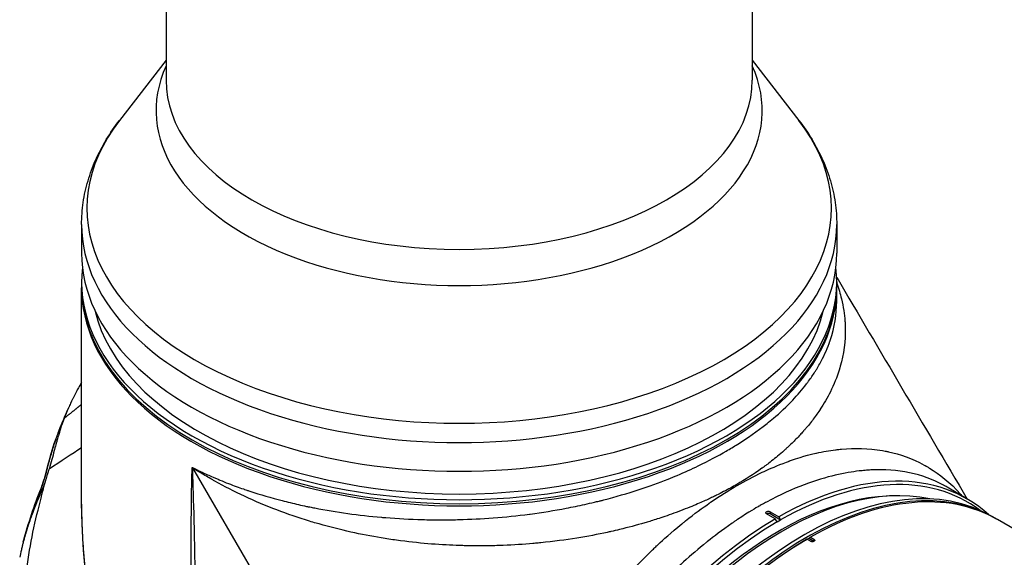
# Model space of a CAD drawing. Header units: millimetres. Extents: x 0 to 4378, y 0 to 2376.
# Tile 173 of 211: x 2597 to 2796, y 1250 to 1358. Entities that reach past the tile are written whole.
import ezdxf

# ---------------------------------------------------------------- set-up
doc = ezdxf.new("R2010")
doc.units = ezdxf.units.MM
doc.header["$LTSCALE"] = 0.2
doc.layers.add('01_Object Line', color=4, linetype='Continuous')

# ---------------------------------------------------------------- blocks, each defined once
blk = doc.blocks.new('A$C78150662')
for p, q in [((41.92, 567.28), (41.92, 407.08)), ((159.92, 530.45), (159.92, 407.08)), ((41.92, 411.07), (32.52, 398.94)), ((159.92, 411.07), (169.32, 398.94)), ((24.92, 378.01), (24.92, 372.22)), ((176.92, 378.01), (176.92, 372.22)), ((24.92, 366.5), (24.92, 365.69)), ((24.92, 320.91), (24.92, 365.28)), ((176.92, 366.5), (176.92, 365.69)), ((176.92, 362.51), (176.92, 365.28)), ((20.19, 336.08), (20.17, 336.03)), ((20.19, 336.08), (20.17, 336.03)), ((156.48, 333.48), (156.48, 333.48)), ((47.18, 329.11), (47.18, 329.14)), ((47.21, 329.07), (104.54, 230.44)), ((18.37, 328.68), (18.37, 328.68)), ((18.38, 328.75), (18.38, 328.75)), ((203.42, 322.62), (199.14, 325.15)), ((60.1, 323.93), (60.1, 323.93)), ((112.85, 319.46), (112.85, 319.46)), ((164.56, 318.76), (162.8, 319.8)), ((163.5, 320.21), (163.5, 319.76)), ((163.5, 320.21), (165.27, 319.17)), ((165.62, 318.53), (163.5, 319.76)), ((165.27, 319.17), (165.62, 318.55)), ((208.22, 319.24), (208.93, 318.83)), ((106.29, 318.88), (106.29, 318.88)), ((107.46, 318.96), (107.46, 318.96)), ((107.47, 318.96), (107.47, 318.96)), ((136.96, 317.6), (136.96, 317.6)), ((141.01, 318.82), (141.01, 318.82)), ((164.92, 318.15), (164.56, 318.76)), ((165.62, 318.53), (164.92, 318.13)), ((164.92, 318.13), (164.92, 318.15)), ((165.62, 318.55), (165.62, 318.53)), ((225.76, 309.11), (209.28, 318.62)), ((13.39, 314.87), (13.39, 314.87)), ((110.8, 313.47), (110.8, 313.47)), ((170.93, 314.66), (170.58, 314.45)), ((171.64, 314.25), (170.93, 314.66)), ((171.28, 314.86), (171.64, 315.06)), ((171.28, 314.86), (172.34, 314.25)), ((171.64, 315.06), (172.34, 314.66)), ((172.34, 314.66), (172.34, 314.25))]:
    blk.add_line(p, q)
blk.add_arc((17.88, 326.63), 0.5, 163.0258, 163.8495)
for centre, major_axis, ratio, start_param, end_param in [((100.92, 400.96), (-61.01, 0), 0.57735, 6.025807, 9.682156), ((100.92, 407.08), (59, 0), 0.57735, 3.141593, 6.283185), ((100.92, 381.27), (-74.93, 0), 0.57735, 5.862651, 9.845312), ((100.92, 378.01), (-76, 0), 0.57735, 0, 3.141593), ((100.92, 372.22), (-76, 0), 0.57735, 0, 3.141593), ((100.92, 366.5), (76, 0), 0.57735, 3.076418, 6.34836), ((100.92, 365.28), (-76, 0), 0.57735, 6.278533, 9.42943), ((100.92, 365.69), (76, 0), 0.57735, 3.141593, 6.283185), ((100.92, 366.5), (-74, 0), 0.57735, 0.138313, 3.00328), ((20.64, 335.84), (-0.465, 0.183), 0.48921, 6.282706, 6.285289), ((20.64, 335.84), (-0.465, 0.183), 0.48921, 6.28162, 6.282706), ((138.4, 271.79), (35.5, 61.49), 0.57735, 0.3155, 0.315584), ((138.4, 271.79), (35.5, 61.49), 0.57735, 0.124159, 0.124161), ((100.92, 359.16), (-71.1, 0), 0.57735, 2.454936, 2.455281), ((156.99, 332.81), (-1, -1.73), 0.576868, 3.056935, 3.05923), ((166.81, 331.97), (0.98, 1.7), 0.57735, 0.146568, 0.146583), ((170.22, 253.42), (38, 65.82), 0.57735, 0, 3.12091), ((100.92, 359.16), (71, 0), 0.57735, 5.578111, 5.578333), ((147.24, 266.69), (35.5, 61.49), 0.57735, 0.298144, 0.29816), ((147.24, 266.69), (35.55, 61.57), 0.57735, 0.292205, 0.292211), ((167.57, 328.85), (-3, -5.2), 0.57735, 2.452638, 2.452655), ((170.4, 327.22), (3, 5.2), 0.57735, 6.173221, 6.173258), ((138.4, 271.79), (35.5, 61.49), 0.57735, 6.245639, 6.245641), ((47.4, 328.99), (-0.211, 0.173), 0.332698, 0.265583, 0.729462), ((170.93, 253.01), (38, 65.82), 0.57735, 6.278533, 9.383612), ((174.4, 334.14), (4.02, 6.96), 0.57735, 2.355146, 2.355209), ((170.4, 327.22), (3, 5.2), 0.57735, 1.147783, 1.147964), ((18.05, 327.2), (-0.485, 0.121), 0.441349, 6.167965, 6.28309), ((165.98, 255.87), (-37, -64.09), 0.57735, 3.32416, 6.100618), ((164.92, 256.48), (38.27, 66.28), 0.57735, 6.163758, 7.06205), ((165.27, 256.28), (38.01, 65.84), 0.57735, 6.215383, 7.062007), ((17.47, 325.37), (-0.464, 0.187), 0.694051, 0.030374, 0.143447), ((17.62, 325.79), (-0.475, 0.155), 0.264668, 6.283143, 6.368798), ((54.96, 324.45), (2.1, 0), 0.57735, 2.291049, 2.291093), ((54.96, 324.45), (-2.1, 0), 0.57735, 2.558956, 2.558973), ((165.27, 256.28), (36.75, 63.65), 0.57735, 0.352383, 2.78921), ((171.28, 252.81), (38, 65.82), 0.57735, 0, 0.778819), ((67.42, 322.39), (-3, 0), 0.57735, 6.12483, 6.125532), ((67.42, 322.39), (-3, 0), 0.57735, 2.513826, 2.514171), ((164.56, 256.69), (-36.43, -63.09), 0.57735, 3.5425, 3.610271), ((138.4, 271.79), (35.5, 61.49), 0.57735, 5.944053, 5.945703), ((100.92, 277.03), (-53.74, 93.08), 0.57735, 0.785398, 1.313759), ((112.65, 319.43), (-1.2, 0), 0.57735, 0.169326, 0.169523), ((163.15, 319.56), (-0.5, 0), 0.57735, 3.926991, 5.397082), ((106.2, 318.97), (1.2, 0), 0.57735, 6.257188, 6.257374), ((126.38, 278.73), (-33.85, -58.63), 0.57735, 4.324672, 4.324675), ((164.92, 256.48), (-38.27, -66.28), 0.57735, 3.933524, 5.471651), ((165.27, 256.28), (38.01, 65.84), 0.57735, 0.791975, 2.329928), ((138.4, 271.79), (-28.65, -49.62), 0.57735, 3.970795, 3.970806), ((147.24, 266.69), (35.55, 61.57), 0.57735, 0.990558, 0.990564), ((147.24, 266.69), (-35.5, -61.49), 0.57735, 4.129276, 4.129282), ((157.49, 260.77), (-35.55, -61.57), 0.57735, 3.971968, 3.972492), ((84.1, 314.74), (2.1, 0), 0.57735, 2.522057, 2.522156), ((138.4, 271.79), (29.6, 51.27), 0.57735, 0.916303, 0.916306), ((137.69, 272.2), (29, 50.23), 0.57735, 0.898035, 0.898037), ((138.4, 271.79), (-29, -50.23), 0.57735, 4.00698, 4.006986), ((171.28, 252.81), (-38, -65.82), 0.57735, 3.93357, 6.231225), ((170.93, 253.01), (-37.75, -65.38), 0.57735, 3.933592, 5.497787), ((117.75, 314.74), (-2.1, 0), 0.57735, 2.676461, 2.676484), ((126.69, 315.5), (3, 5.2), 0.57735, 2.059294, 2.059304)]:
    blk.add_ellipse(centre, major_axis=major_axis, ratio=ratio, start_param=start_param, end_param=end_param)
for points, knots in [([(24.92, 378.01), (24.92, 379.5), (25.03, 380.99), (25.46, 383.94), (25.79, 385.4), (26.63, 388.28), (27.16, 389.69), (28.39, 392.45), (29.1, 393.8), (30.69, 396.43), (31.57, 397.7), (32.52, 398.94)], [0.7853982, 0.7853982, 0.7853982, 0.7853982, 0.869505, 0.869505, 0.9536119, 0.9536119, 1.0377188, 1.0377188, 1.1218256, 1.1218256, 1.2059325, 1.2059325, 1.2059325, 1.2059325]), ([(169.32, 398.94), (170.28, 397.7), (171.16, 396.43), (172.75, 393.8), (173.46, 392.45), (174.69, 389.69), (175.22, 388.28), (176.06, 385.4), (176.38, 383.94), (176.82, 380.99), (176.92, 379.5), (176.92, 378.01)], [3.5064565, 3.5064565, 3.5064565, 3.5064565, 3.5905633, 3.5905633, 3.6746702, 3.6746702, 3.7587771, 3.7587771, 3.8428839, 3.8428839, 3.9269908, 3.9269908, 3.9269908, 3.9269908]), ([(176.92, 366.24), (177.32, 365.14), (177.63, 364.09), (177.87, 363.08), (178.26, 361.46), (178.48, 359.94), (178.58, 358.55), (178.59, 358.4), (178.59, 358.26), (178.6, 358.12), (178.61, 358.04), (178.61, 357.96), (178.61, 357.89), (178.62, 357.8), (178.62, 357.63), (178.63, 357.48), (178.72, 354.5), (178.29, 351.84), (177.64, 349.51), (177.62, 349.46), (177.61, 349.41), (177.6, 349.36), (177.57, 349.28), (177.55, 349.2), (177.53, 349.12), (177.5, 349.04), (177.48, 348.98), (177.45, 348.88), (176.96, 347.28), (176.35, 345.78), (175.64, 344.36), (175.03, 343.12), (174.34, 341.95), (173.62, 340.85), (173.6, 340.83), (173.59, 340.81), (173.58, 340.79), (173.49, 340.65), (173.4, 340.53), (173.3, 340.38), (172.84, 339.7), (172.35, 339.02), (171.82, 338.35), (171.56, 338.01), (171.29, 337.68), (171.01, 337.34), (170.87, 337.18), (170.73, 337.01), (170.59, 336.84), (170.53, 336.78), (170.48, 336.72), (170.42, 336.65), (170.4, 336.63), (170.39, 336.61), (170.37, 336.6), (170.33, 336.56), (170.3, 336.51), (170.26, 336.47), (170.23, 336.43), (170.17, 336.37), (170.15, 336.35), (169.8, 335.96), (169.33, 335.43), (168.7, 334.79), (168.23, 334.31), (167.67, 333.76), (167.01, 333.15), (166.86, 333), (166.69, 332.85), (166.52, 332.7), (166.45, 332.64), (166.39, 332.58), (166.32, 332.52), (165.41, 331.71), (164.57, 331.02), (163.82, 330.43), (163.45, 330.14), (163.1, 329.87), (162.77, 329.62), (162.61, 329.5), (162.45, 329.38), (162.3, 329.27), (162.23, 329.22), (162.15, 329.17), (162.08, 329.11), (162.04, 329.09), (162.01, 329.06), (161.97, 329.04), (161.94, 329.01), (161.92, 329), (161.87, 328.96), (160.16, 327.74), (158.45, 326.65), (156.81, 325.7), (156.8, 325.7), (156.8, 325.7), (156.79, 325.69), (155.97, 325.22), (155.09, 324.74), (154.15, 324.25), (153.68, 324), (153.19, 323.76), (152.69, 323.51), (152.44, 323.38), (152.18, 323.26), (151.92, 323.14), (151.79, 323.07), (151.66, 323.01), (151.53, 322.95), (151.46, 322.92), (151.39, 322.89), (151.33, 322.86), (151.26, 322.82), (151.17, 322.78), (151.13, 322.76), (151.07, 322.74), (151.01, 322.71), (150.95, 322.68), (150.29, 322.38), (149.49, 322.02), (148.55, 321.62), (148.04, 321.41), (147.48, 321.18), (146.88, 320.94), (146.29, 320.7), (145.67, 320.46), (144.95, 320.19), (144.84, 320.15), (144.73, 320.11), (144.62, 320.07), (143.32, 319.59), (142.16, 319.19), (141.15, 318.86), (140.22, 318.56), (139.41, 318.31), (138.75, 318.12), (138.6, 318.07), (138.5, 318.04), (138.29, 317.98), (136.59, 317.48), (134.9, 317.03), (133.2, 316.62), (132.63, 316.48), (132.01, 316.34), (131.47, 316.22), (131.23, 316.17), (130.98, 316.11), (130.74, 316.06), (128.81, 315.64), (126.78, 315.25), (124.62, 314.9), (122.33, 314.53), (119.91, 314.21), (117.36, 313.95), (117.19, 313.93), (116.98, 313.91), (116.85, 313.9), (116.49, 313.87), (116.13, 313.83), (115.77, 313.8), (113.89, 313.64), (111.89, 313.51), (109.77, 313.42), (109.22, 313.4), (108.66, 313.39), (108.1, 313.37), (106.22, 313.32), (104.26, 313.32), (102.21, 313.36), (102.03, 313.37), (101.8, 313.37), (101.67, 313.38), (101.24, 313.39), (100.79, 313.4), (100.34, 313.42), (96.75, 313.56), (92.73, 313.86), (88.32, 314.47), (87.3, 314.61), (86.26, 314.77), (85.21, 314.94), (81.28, 315.59), (77.07, 316.5), (72.71, 317.74), (72.53, 317.79), (72.31, 317.86), (72.17, 317.9), (71.71, 318.03), (71.25, 318.17), (70.79, 318.31), (66.38, 319.66), (62, 321.32), (57.73, 323.31), (55.69, 324.26), (53.67, 325.28), (51.72, 326.37), (51.55, 326.47), (51.37, 326.57), (51.19, 326.67), (50.42, 327.11), (49.65, 327.56), (48.89, 328.02), (48.43, 328.3), (47.97, 328.58), (47.52, 328.87), (47.41, 328.94), (47.32, 329), (47.21, 329.07)], [0.1837398, 0.1837398, 0.1837398, 0.1837398, 0.2065263, 0.2065263, 0.2065263, 0.2431611, 0.2431611, 0.2431611, 0.2469074, 0.2469074, 0.2469074, 0.2491042, 0.2491042, 0.2491042, 0.2518337, 0.2518337, 0.2518337, 0.307455, 0.307455, 0.307455, 0.3085937, 0.3085937, 0.3085937, 0.3105469, 0.3105469, 0.3105469, 0.3125, 0.3125, 0.3125, 0.34375, 0.34375, 0.34375, 0.3710937, 0.3710937, 0.3710937, 0.3715937, 0.3715937, 0.3715937, 0.375, 0.375, 0.375, 0.390625, 0.390625, 0.390625, 0.3984375, 0.3984375, 0.3984375, 0.4023437, 0.4023437, 0.4023437, 0.4038619, 0.4038619, 0.4038619, 0.4042969, 0.4042969, 0.4042969, 0.4052734, 0.4052734, 0.4052734, 0.40625, 0.40625, 0.40625, 0.421875, 0.421875, 0.421875, 0.4335937, 0.4335937, 0.4335937, 0.4363624, 0.4363624, 0.4363624, 0.4375, 0.4375, 0.4375, 0.453125, 0.453125, 0.453125, 0.4609375, 0.4609375, 0.4609375, 0.4648437, 0.4648437, 0.4648437, 0.4667969, 0.4667969, 0.4667969, 0.4677734, 0.4677734, 0.4677734, 0.46875, 0.46875, 0.46875, 0.5, 0.5, 0.5, 0.500103, 0.500103, 0.500103, 0.515625, 0.515625, 0.515625, 0.5234375, 0.5234375, 0.5234375, 0.5273437, 0.5273437, 0.5273437, 0.5292969, 0.5292969, 0.5292969, 0.5302734, 0.5302734, 0.5302734, 0.53125, 0.53125, 0.53125, 0.5325051, 0.5325051, 0.5325051, 0.546875, 0.546875, 0.546875, 0.5546875, 0.5546875, 0.5546875, 0.5625, 0.5625, 0.5625, 0.5637222, 0.5637222, 0.5637222, 0.578125, 0.578125, 0.578125, 0.5913938, 0.5913938, 0.5913938, 0.594277, 0.594277, 0.594277, 0.6171875, 0.6171875, 0.6171875, 0.625, 0.625, 0.625, 0.6285592, 0.6285592, 0.6285592, 0.65625, 0.65625, 0.65625, 0.6855469, 0.6855469, 0.6855469, 0.6875, 0.6875, 0.6875, 0.6925732, 0.6925732, 0.6925732, 0.71875, 0.71875, 0.71875, 0.7255459, 0.7255459, 0.7255459, 0.7480469, 0.7480469, 0.7480469, 0.75, 0.75, 0.75, 0.7569688, 0.7569688, 0.7569688, 0.8125, 0.8125, 0.8125, 0.8253144, 0.8253144, 0.8253144, 0.8730469, 0.8730469, 0.8730469, 0.875, 0.875, 0.875, 0.8816258, 0.8816258, 0.8816258, 0.9454438, 0.9454438, 0.9454438, 0.9759395, 0.9759395, 0.9759395, 0.9787138, 0.9787138, 0.9787138, 0.99092, 0.99092, 0.99092, 0.9983085, 0.9983085, 0.9983085, 1, 1, 1, 1]), ([(47.18, 329.14), (47.19, 329.13), (47.29, 329.08), (47.51, 328.97), (47.73, 328.86), (48.07, 328.69), (48.53, 328.46), (48.64, 328.41), (48.76, 328.36), (48.88, 328.3), (49.27, 328.11), (49.73, 327.9), (50.26, 327.66), (50.61, 327.5), (50.99, 327.33), (51.4, 327.15), (51.51, 327.1), (51.61, 327.06), (51.71, 327.01), (51.82, 326.97), (51.94, 326.92), (52.05, 326.87), (52.16, 326.82), (52.28, 326.77), (52.39, 326.73), (52.45, 326.7), (52.51, 326.68), (52.57, 326.65), (52.63, 326.63), (52.71, 326.59), (52.75, 326.58), (53.93, 326.09), (55.03, 325.67), (56.04, 325.3), (56.54, 325.12), (57.02, 324.95), (57.48, 324.79), (57.57, 324.76), (57.66, 324.73), (57.74, 324.7), (57.88, 324.65), (58.02, 324.61), (58.15, 324.56), (58.26, 324.53), (58.36, 324.49), (58.47, 324.45), (58.57, 324.42), (58.64, 324.4), (58.78, 324.35), (60.92, 323.64), (63.1, 323.01), (65.29, 322.45), (66.38, 322.16), (67.48, 321.9), (68.57, 321.65), (69.12, 321.53), (69.67, 321.41), (70.22, 321.29), (70.44, 321.25), (70.66, 321.2), (70.88, 321.16), (71.2, 321.09), (71.52, 321.03), (71.87, 320.96), (76.21, 320.12), (80.71, 319.49), (85.28, 319.09), (85.57, 319.07), (85.86, 319.04), (86.15, 319.02), (88.58, 318.82), (91.04, 318.69), (93.5, 318.63), (94.74, 318.6), (95.97, 318.58), (97.21, 318.58), (97.83, 318.58), (98.44, 318.59), (99.06, 318.59), (99.44, 318.6), (99.83, 318.61), (100.2, 318.61), (100.45, 318.62), (100.69, 318.63), (100.92, 318.63), (103.15, 318.69), (105.45, 318.81), (107.78, 318.98), (110.17, 319.16), (112.6, 319.41), (115.08, 319.73), (115.13, 319.74), (115.18, 319.75), (115.24, 319.75), (117.63, 320.07), (120.05, 320.46), (122.49, 320.92), (123.74, 321.15), (124.99, 321.41), (126.25, 321.69), (126.87, 321.83), (127.5, 321.97), (128.13, 322.12), (128.44, 322.2), (128.75, 322.27), (129.07, 322.35), (129.28, 322.4), (129.47, 322.45), (129.68, 322.5), (129.78, 322.53), (129.89, 322.56), (130.01, 322.59), (134.99, 323.87), (139.3, 325.32), (142.98, 326.78), (143.61, 327.03), (144.22, 327.28), (144.82, 327.53), (146.34, 328.17), (147.75, 328.81), (149.04, 329.43), (151.19, 330.47), (153.05, 331.47), (154.67, 332.4), (155.43, 332.84), (156.21, 333.31), (157.01, 333.81), (158.92, 335), (160.91, 336.37), (162.89, 337.95), (163.33, 338.29), (163.76, 338.65), (164.19, 339.02), (165.52, 340.14), (166.83, 341.36), (168.07, 342.69), (169.04, 343.71), (169.97, 344.79), (170.84, 345.93), (170.98, 346.12), (171.13, 346.32), (171.27, 346.51), (171.7, 347.11), (172.12, 347.72), (172.52, 348.35), (172.66, 348.56), (172.78, 348.76), (172.89, 348.93), (172.99, 349.11), (173.1, 349.28), (173.2, 349.46), (173.4, 349.81), (173.6, 350.16), (173.79, 350.51), (174.51, 351.87), (175.1, 353.23), (175.56, 354.57), (175.57, 354.61), (175.59, 354.66), (175.61, 354.7), (176.51, 357.38), (176.92, 359.99), (176.92, 362.51)], [0, 0, 0, 0, 0.0076744, 0.0076744, 0.0076744, 0.015625, 0.015625, 0.015625, 0.01749, 0.01749, 0.01749, 0.0234375, 0.0234375, 0.0234375, 0.0273437, 0.0273437, 0.0273437, 0.0282976, 0.0282976, 0.0282976, 0.0292969, 0.0292969, 0.0292969, 0.0302734, 0.0302734, 0.0302734, 0.0307617, 0.0307617, 0.0307617, 0.03125, 0.03125, 0.03125, 0.046875, 0.046875, 0.046875, 0.0546875, 0.0546875, 0.0546875, 0.0561801, 0.0561801, 0.0561801, 0.0585937, 0.0585937, 0.0585937, 0.0605469, 0.0605469, 0.0605469, 0.0625, 0.0625, 0.0625, 0.09375, 0.09375, 0.09375, 0.109375, 0.109375, 0.109375, 0.1171875, 0.1171875, 0.1171875, 0.1203806, 0.1203806, 0.1203806, 0.125, 0.125, 0.125, 0.1837757, 0.1837757, 0.1837757, 0.1875, 0.1875, 0.1875, 0.21875, 0.21875, 0.21875, 0.234375, 0.234375, 0.234375, 0.2421875, 0.2421875, 0.2421875, 0.2469044, 0.2469044, 0.2469044, 0.25, 0.25, 0.25, 0.2808591, 0.2808591, 0.2808591, 0.3125, 0.3125, 0.3125, 0.313179, 0.313179, 0.313179, 0.34375, 0.34375, 0.34375, 0.359375, 0.359375, 0.359375, 0.3671875, 0.3671875, 0.3671875, 0.3710937, 0.3710937, 0.3710937, 0.3737232, 0.3737232, 0.3737232, 0.375, 0.375, 0.375, 0.4283434, 0.4283434, 0.4283434, 0.4375, 0.4375, 0.4375, 0.461002, 0.461002, 0.461002, 0.4999991, 0.4999991, 0.4999991, 0.5184128, 0.5184128, 0.5184128, 0.5625, 0.5625, 0.5625, 0.5722207, 0.5722207, 0.5722207, 0.6019618, 0.6019618, 0.6019618, 0.625, 0.625, 0.625, 0.6288539, 0.6288539, 0.6288539, 0.640625, 0.640625, 0.640625, 0.6445312, 0.6445312, 0.6445312, 0.6484375, 0.6484375, 0.6484375, 0.65625, 0.65625, 0.65625, 0.686495, 0.686495, 0.686495, 0.6875, 0.6875, 0.6875, 0.7477736, 0.7477736, 0.7477736, 0.7477736]), ([(24.92, 346.25), (24.92, 346.25), (24.92, 346.25), (24.92, 346.25), (24.75, 345.97), (24.59, 345.68), (24.42, 345.39), (24.26, 345.1), (24.1, 344.8), (23.94, 344.51), (23.66, 343.99), (23.4, 343.47), (23.14, 342.94), (23.1, 342.87), (23.07, 342.8), (23.04, 342.74), (23.03, 342.73), (23.03, 342.72), (23.03, 342.71), (22.88, 342.41), (22.74, 342.11), (22.6, 341.8), (22.52, 341.65), (22.46, 341.5), (22.39, 341.34), (22.35, 341.27), (22.32, 341.19), (22.28, 341.11), (22.27, 341.08), (22.25, 341.04), (22.23, 341), (21.95, 340.34), (21.67, 339.68), (21.4, 338.98)], [0.7499588, 0.7499588, 0.7499588, 0.7499588, 0.75, 0.75, 0.75, 0.78125, 0.78125, 0.78125, 0.8125, 0.8125, 0.8125, 0.8671875, 0.8671875, 0.8671875, 0.8741681, 0.8741681, 0.8741681, 0.875, 0.875, 0.875, 0.90625, 0.90625, 0.90625, 0.921875, 0.921875, 0.921875, 0.9296875, 0.9296875, 0.9296875, 0.9335938, 0.9335938, 0.9335938, 0.9999999, 0.9999999, 0.9999999, 0.9999999]), ([(21.4, 338.98), (21.13, 338.27), (20.89, 337.58), (20.59, 336.62), (20.51, 336.36), (20.41, 336.02), (20.37, 335.88), (20.22, 335.38), (20.11, 335.01), (19.94, 334.41), (19.88, 334.2), (19.71, 333.6), (19.59, 333.18), (19.46, 332.68), (19.44, 332.6), (19.25, 331.92), (19.09, 331.31), (18.75, 330.07), (18.58, 329.44), (18.4, 328.8)], [0.000003, 0.000003, 0.000003, 0.000003, 0.253792, 0.253792, 0.344585, 0.344585, 0.409772, 0.409772, 0.592583, 0.592583, 0.710596, 0.710596, 0.975391, 0.975391, 1.022672, 1.022672, 1.37488, 1.37488, 1.727862, 1.727862, 1.727862, 1.727862]), ([(21.4, 338.98), (21.3, 338.76), (21.21, 338.54), (21.11, 338.32), (21.11, 338.3), (21.1, 338.29), (21.1, 338.28), (20.77, 337.52), (20.47, 336.77), (20.17, 336.03)], [0, 0, 0, 0, 0.2132985, 0.2132985, 0.2132985, 0.2258875, 0.2258875, 0.2258875, 0.9642644, 0.9642644, 0.9642644, 0.9642644]), ([(20.17, 336.03), (20.13, 335.93), (20.05, 335.7), (19.92, 335.35), (19.86, 335.18), (19.78, 334.97), (19.7, 334.73), (19.66, 334.61), (19.61, 334.48), (19.57, 334.35), (19.53, 334.24), (19.49, 334.12), (19.45, 334), (19.44, 333.96), (19.43, 333.93), (19.43, 333.91), (19.31, 333.56), (19.2, 333.2), (19.09, 332.84), (19.03, 332.65), (18.98, 332.47), (18.92, 332.29), (18.9, 332.2), (18.87, 332.11), (18.84, 332.02), (18.83, 331.98), (18.82, 331.93), (18.8, 331.89), (18.79, 331.85), (18.78, 331.8), (18.77, 331.77), (18.77, 331.76), (18.76, 331.75), (18.76, 331.75), (18.75, 331.72), (18.72, 331.61), (18.67, 331.43), (18.64, 331.34), (18.61, 331.23), (18.58, 331.1), (18.56, 331.04), (18.54, 330.97), (18.52, 330.89), (18.5, 330.82), (18.47, 330.71), (18.45, 330.66), (18.39, 330.44), (18.33, 330.24), (18.28, 330.05), (18.26, 329.96), (18.23, 329.87), (18.21, 329.79), (18.19, 329.71), (18.18, 329.67), (18.15, 329.56), (17.92, 328.71), (17.73, 327.97), (17.58, 327.35)], [0.0000011, 0.0000011, 0.0000011, 0.0000011, 0.125, 0.125, 0.125, 0.1875, 0.1875, 0.1875, 0.21875, 0.21875, 0.21875, 0.2433642, 0.2433642, 0.2433642, 0.25, 0.25, 0.25, 0.375, 0.375, 0.375, 0.4375, 0.4375, 0.4375, 0.46875, 0.46875, 0.46875, 0.484375, 0.484375, 0.484375, 0.4962257, 0.4962257, 0.4962257, 0.5, 0.5, 0.5, 0.5625, 0.5625, 0.5625, 0.59375, 0.59375, 0.59375, 0.609375, 0.609375, 0.609375, 0.625, 0.625, 0.625, 0.6875, 0.6875, 0.6875, 0.71875, 0.71875, 0.71875, 0.75, 0.75, 0.75, 1, 1, 1, 1]), ([(104.54, 230.44), (104.54, 230.53), (104.53, 230.7), (104.52, 230.96), (104.52, 231), (104.51, 231.05), (104.51, 231.1), (104.51, 231.15), (104.5, 231.24), (104.5, 231.25), (104.5, 231.3), (104.5, 231.46), (104.49, 231.73), (104.49, 231.78), (104.49, 231.83), (104.49, 231.88), (104.49, 231.93), (104.49, 232.01), (104.49, 232.05), (104.49, 232.58), (104.49, 233.1), (104.49, 233.65), (104.5, 234.2), (104.51, 234.74), (104.53, 235.28), (104.55, 235.82), (104.56, 236.31), (104.59, 236.89), (104.69, 238.92), (104.85, 240.87), (105.06, 242.72), (105.08, 242.99), (105.11, 243.22), (105.15, 243.52), (105.17, 243.73), (105.2, 243.95), (105.22, 244.17), (105.64, 247.51), (106.22, 250.77), (106.92, 253.89), (107.04, 254.45), (107.17, 255), (107.3, 255.55), (107.37, 255.82), (107.43, 256.09), (107.5, 256.36), (107.53, 256.5), (107.57, 256.63), (107.6, 256.77), (107.64, 256.9), (107.66, 257), (107.71, 257.17), (107.8, 257.55), (107.9, 257.92), (108, 258.29), (109.37, 263.42), (111.02, 268.11), (112.75, 272.31), (114.44, 276.42), (116.21, 280.05), (117.91, 283.24), (118.03, 283.46), (118.14, 283.68), (118.26, 283.9), (118.32, 284), (118.38, 284.11), (118.44, 284.22), (118.5, 284.33), (118.53, 284.39), (118.61, 284.54), (118.84, 284.95), (119.06, 285.34), (119.28, 285.74), (121.44, 289.56), (123.6, 292.94), (125.67, 295.89), (125.83, 296.12), (126, 296.35), (126.16, 296.58), (126.24, 296.69), (126.32, 296.81), (126.4, 296.92), (126.48, 297.03), (126.54, 297.12), (126.64, 297.25), (126.86, 297.56), (127.08, 297.86), (127.3, 298.16), (129.84, 301.61), (132.38, 304.68), (134.83, 307.38), (135.21, 307.8), (135.57, 308.19), (135.97, 308.61), (136.14, 308.79), (136.31, 308.97), (136.48, 309.16), (137.52, 310.24), (138.59, 311.32), (139.69, 312.39), (139.91, 312.6), (140.13, 312.81), (140.34, 313.01), (140.45, 313.12), (140.56, 313.22), (140.67, 313.32), (140.73, 313.37), (140.78, 313.42), (140.84, 313.48), (140.89, 313.53), (140.97, 313.6), (141, 313.63), (141.96, 314.52), (143.53, 315.96), (145.75, 317.77), (145.9, 317.89), (146.07, 318.03), (146.2, 318.14), (146.3, 318.21), (146.39, 318.28), (146.48, 318.36), (148.33, 319.84), (149.93, 321), (151.25, 321.91), (151.34, 321.97), (151.41, 322.02), (151.52, 322.1), (153.43, 323.41), (155.23, 324.53), (156.91, 325.5), (158.48, 326.41), (160.16, 327.3), (161.93, 328.15), (162.05, 328.2), (162.2, 328.27), (162.29, 328.31), (163.46, 328.86), (164.97, 329.52), (166.8, 330.2), (166.93, 330.25), (167.06, 330.3), (167.2, 330.35), (167.24, 330.36), (167.29, 330.38), (167.33, 330.4), (167.35, 330.4), (167.38, 330.41), (167.4, 330.42), (167.47, 330.45), (167.51, 330.46), (167.61, 330.49), (170.47, 331.5), (172.15, 331.85), (172.72, 331.98), (172.74, 331.98), (172.75, 331.99), (172.77, 331.99), (172.78, 331.99), (172.79, 331.99), (172.8, 331.99), (172.8, 331.99), (172.8, 331.99), (172.8, 331.99), (172.8, 331.99), (172.8, 331.99), (172.8, 331.99), (172.8, 331.99), (172.8, 331.99), (172.82, 332), (174.15, 332.3), (175.43, 332.52), (176.66, 332.67), (176.89, 332.7), (177.13, 332.73), (177.36, 332.76), (177.54, 332.77), (177.71, 332.79), (177.88, 332.81), (180.53, 333.05), (183.31, 333.01), (186.12, 332.53), (186.3, 332.49), (186.48, 332.46), (186.66, 332.43), (186.68, 332.42), (186.7, 332.42), (186.73, 332.42), (186.83, 332.4), (186.93, 332.38), (187.03, 332.36), (187.13, 332.34), (187.25, 332.31), (187.33, 332.29), (189.62, 331.8), (192.07, 330.97), (194.54, 329.61), (194.67, 329.54), (194.79, 329.47), (194.91, 329.4), (194.97, 329.37), (195.02, 329.34), (195.07, 329.31), (195.16, 329.26), (195.25, 329.21), (195.34, 329.15), (195.43, 329.1), (195.55, 329.03), (195.61, 328.99), (197.61, 327.77), (199.74, 326.1), (201.85, 323.75), (201.97, 323.61), (202.1, 323.47), (202.22, 323.33)], [0.0000015, 0.0000015, 0.0000015, 0.0000015, 0.0029297, 0.0029297, 0.0029297, 0.003418, 0.003418, 0.003418, 0.0039063, 0.0039063, 0.0039063, 0.0068359, 0.0068359, 0.0068359, 0.0073242, 0.0073242, 0.0073242, 0.0078125, 0.0078125, 0.0078125, 0.015625, 0.015625, 0.015625, 0.0234375, 0.0234375, 0.0234375, 0.03125, 0.03125, 0.03125, 0.0585938, 0.0585938, 0.0585938, 0.0625, 0.0625, 0.0625, 0.0653592, 0.0653592, 0.0653592, 0.109375, 0.109375, 0.109375, 0.1171875, 0.1171875, 0.1171875, 0.1210938, 0.1210938, 0.1210938, 0.1230469, 0.1230469, 0.1230469, 0.125, 0.125, 0.125, 0.1291179, 0.1291179, 0.1291179, 0.1862398, 0.1862398, 0.1862398, 0.2421875, 0.2421875, 0.2421875, 0.2460938, 0.2460938, 0.2460938, 0.2480469, 0.2480469, 0.2480469, 0.25, 0.25, 0.25, 0.2550995, 0.2550995, 0.2550995, 0.3046875, 0.3046875, 0.3046875, 0.3085938, 0.3085938, 0.3085938, 0.3105469, 0.3105469, 0.3105469, 0.3125, 0.3125, 0.3125, 0.3168503, 0.3168503, 0.3168503, 0.3671875, 0.3671875, 0.3671875, 0.375, 0.375, 0.375, 0.3783365, 0.3783365, 0.3783365, 0.3984375, 0.3984375, 0.3984375, 0.4023438, 0.4023438, 0.4023438, 0.4042969, 0.4042969, 0.4042969, 0.4052734, 0.4052734, 0.4052734, 0.40625, 0.40625, 0.40625, 0.4355469, 0.4355469, 0.4355469, 0.4375, 0.4375, 0.4375, 0.4388688, 0.4388688, 0.4388688, 0.4667969, 0.4667969, 0.4667969, 0.46875, 0.46875, 0.46875, 0.5, 0.5, 0.5, 0.5292969, 0.5292969, 0.5292969, 0.53125, 0.53125, 0.53125, 0.5585938, 0.5585938, 0.5585938, 0.5605469, 0.5605469, 0.5605469, 0.5611889, 0.5611889, 0.5611889, 0.5615234, 0.5615234, 0.5615234, 0.5625, 0.5625, 0.5625, 0.5917969, 0.5917969, 0.5917969, 0.5927734, 0.5927734, 0.5927734, 0.5932617, 0.5932617, 0.5932617, 0.5933838, 0.5933838, 0.5933838, 0.5934296, 0.5934296, 0.5934296, 0.59375, 0.59375, 0.59375, 0.6171875, 0.6171875, 0.6171875, 0.6216061, 0.6216061, 0.6216061, 0.625, 0.625, 0.625, 0.6796875, 0.6796875, 0.6796875, 0.683152, 0.683152, 0.683152, 0.6835938, 0.6835938, 0.6835938, 0.6855469, 0.6855469, 0.6855469, 0.6875, 0.6875, 0.6875, 0.7421875, 0.7421875, 0.7421875, 0.7449016, 0.7449016, 0.7449016, 0.7460938, 0.7460938, 0.7460938, 0.7480469, 0.7480469, 0.7480469, 0.75, 0.75, 0.75, 0.8137622, 0.8137622, 0.8137622, 0.8174851, 0.8174851, 0.8174851, 0.8174851]), ([(46.9, 262.55), (46.9, 275.96), (46.92, 287.01), (46.93, 295.69), (46.93, 295.76), (46.93, 295.79), (46.93, 295.9), (46.94, 302.49), (46.96, 307.97), (46.97, 312.34), (46.97, 312.41), (46.97, 312.45), (46.97, 312.55), (46.99, 315.74), (47, 318.44), (47.02, 320.65), (47.02, 320.72), (47.02, 320.76), (47.02, 320.86), (47.03, 321.66), (47.04, 322.41), (47.05, 323.12), (47.05, 323.48), (47.06, 323.82), (47.06, 324.16), (47.06, 324.32), (47.07, 324.49), (47.07, 324.65), (47.07, 324.81), (47.07, 324.92), (47.08, 325.12), (47.08, 325.52), (47.09, 325.88), (47.09, 326.21), (47.1, 326.46), (47.1, 326.69), (47.11, 326.9), (47.11, 326.97), (47.11, 327.01), (47.11, 327.11), (47.13, 327.85), (47.16, 328.51), (47.18, 329.11)], [0, 0, 0, 0, 0.4960937, 0.4960937, 0.4960937, 0.5, 0.5, 0.5, 0.7460937, 0.7460937, 0.7460937, 0.75, 0.75, 0.75, 0.8710937, 0.8710937, 0.8710937, 0.875, 0.875, 0.875, 0.90625, 0.90625, 0.90625, 0.921875, 0.921875, 0.921875, 0.9296875, 0.9296875, 0.9296875, 0.9375, 0.9375, 0.9375, 0.953125, 0.953125, 0.953125, 0.9648437, 0.9648437, 0.9648437, 0.96875, 0.96875, 0.96875, 1, 1, 1, 1]), ([(17.58, 327.35), (17.56, 327.26), (17.52, 327.14), (17.49, 327.06), (17.48, 327.02), (17.48, 327.01), (17.45, 326.91), (17.42, 326.82), (17.4, 326.77), (17.4, 326.77)], [0, 0, 0, 0, 0.5, 0.5, 0.5, 0.75, 0.75, 0.75, 1, 1, 1, 1]), ([(17.4, 326.78), (17.43, 326.87), (17.46, 326.95), (17.5, 327.09), (17.51, 327.13), (17.54, 327.2), (17.54, 327.23), (17.56, 327.28), (17.56, 327.3), (17.57, 327.32)], [0, 0, 0, 0, 0.02811074, 0.02811074, 0.04243155, 0.04243155, 0.05014331, 0.05014331, 0.05821224, 0.05821224, 0.05821224, 0.05821224]), ([(17.46, 325.68), (17.47, 325.71), (17.48, 325.75), (17.49, 325.79), (17.51, 325.83), (17.52, 325.88), (17.54, 325.92), (17.54, 325.95), (17.55, 325.97), (17.56, 325.99), (17.57, 326.02), (17.57, 326.04), (17.58, 326.06), (17.59, 326.11), (17.61, 326.16), (17.62, 326.2), (17.64, 326.25), (17.65, 326.29), (17.67, 326.34), (17.69, 326.43), (17.72, 326.52), (17.75, 326.62), (17.81, 326.8), (17.86, 326.99), (17.92, 327.17), (17.97, 327.35), (18.03, 327.53), (18.08, 327.72), (18.11, 327.79), (18.13, 327.87), (18.15, 327.95), (18.17, 328), (18.18, 328.05), (18.2, 328.11), (18.21, 328.16), (18.23, 328.21), (18.24, 328.26), (18.3, 328.44), (18.35, 328.62), (18.4, 328.8)], [0, 0, 0, 0, 0.0336168, 0.0336168, 0.0336168, 0.0765447, 0.0765447, 0.0765447, 0.0980554, 0.0980554, 0.0980554, 0.1195966, 0.1195966, 0.1195966, 0.1627694, 0.1627694, 0.1627694, 0.2060599, 0.2060599, 0.2060599, 0.2929807, 0.2929807, 0.2929807, 0.4680841, 0.4680841, 0.4680841, 0.6446699, 0.6446699, 0.6446699, 0.7201354, 0.7201354, 0.7201354, 0.7716931, 0.7716931, 0.7716931, 0.8223635, 0.8223635, 0.8223635, 0.9999997, 0.9999997, 0.9999997, 0.9999997]), ([(199.14, 325.15), (198.91, 325.29), (198.67, 325.42), (198.43, 325.55), (194.22, 327.86), (189.24, 328.88), (183.8, 328.61), (183.41, 328.59), (183.02, 328.56), (182.63, 328.53), (182.43, 328.51), (182.24, 328.49), (182.04, 328.47), (181.94, 328.46), (181.84, 328.45), (181.74, 328.44), (181.64, 328.43), (181.51, 328.42), (181.44, 328.41), (178.69, 328.09), (175.02, 327.4), (170.35, 325.63), (168.06, 324.77), (165.53, 323.64), (162.79, 322.16), (162.51, 322.01), (162.23, 321.86), (161.95, 321.7), (161.81, 321.62), (161.66, 321.54), (161.52, 321.46), (161.45, 321.42), (161.38, 321.38), (161.31, 321.34), (161.27, 321.32), (161.24, 321.3), (161.2, 321.28), (161.16, 321.26), (161.1, 321.22), (161.09, 321.22), (160.75, 321.02), (159.37, 320.25), (156.97, 318.65), (156.8, 318.53), (156.62, 318.42), (156.44, 318.29), (156.35, 318.23), (156.25, 318.17), (156.16, 318.1), (156.07, 318.04), (155.94, 317.96), (155.88, 317.91), (153.8, 316.47), (152.16, 315.21), (150.94, 314.24), (150.86, 314.18), (150.82, 314.14), (150.71, 314.05), (147.5, 311.48), (144.53, 308.76), (141.81, 306.03), (141.42, 305.64), (141.06, 305.28), (140.65, 304.86), (134.98, 299.02), (129.61, 292.29), (124.85, 285.05), (124.18, 284.02), (123.49, 282.95), (122.85, 281.92), (118.07, 274.21), (113.95, 265.9), (110.83, 257.5), (110.62, 256.94), (110.41, 256.35), (110.22, 255.82), (109.09, 252.65), (108.08, 249.4), (107.23, 246.11), (107.09, 245.56), (106.96, 245.01), (106.82, 244.45), (106.76, 244.18), (106.69, 243.9), (106.63, 243.63), (106.6, 243.49), (106.56, 243.35), (106.53, 243.21), (106.52, 243.14), (106.5, 243.07), (106.49, 243), (106.48, 242.97), (106.47, 242.93), (106.46, 242.9), (106.46, 242.87), (106.45, 242.86), (106.44, 242.8), (105.4, 238.11), (105, 234.84), (104.78, 232.82), (104.64, 231.52), (104.58, 230.73), (104.54, 230.44)], [0.2437366, 0.2437366, 0.2437366, 0.2437366, 0.25, 0.25, 0.25, 0.359375, 0.359375, 0.359375, 0.3671875, 0.3671875, 0.3671875, 0.3710938, 0.3710938, 0.3710938, 0.3730469, 0.3730469, 0.3730469, 0.375, 0.375, 0.375, 0.4536577, 0.4536577, 0.4536577, 0.4921875, 0.4921875, 0.4921875, 0.4960938, 0.4960938, 0.4960938, 0.4980469, 0.4980469, 0.4980469, 0.4990234, 0.4990234, 0.4990234, 0.4995117, 0.4995117, 0.4995117, 0.5, 0.5, 0.5, 0.5273438, 0.5273438, 0.5273438, 0.5292969, 0.5292969, 0.5292969, 0.5302734, 0.5302734, 0.5302734, 0.53125, 0.53125, 0.53125, 0.5605469, 0.5605469, 0.5605469, 0.5625, 0.5625, 0.5625, 0.6171875, 0.6171875, 0.6171875, 0.625, 0.625, 0.625, 0.734375, 0.734375, 0.734375, 0.75, 0.75, 0.75, 0.8671875, 0.8671875, 0.8671875, 0.875, 0.875, 0.875, 0.921875, 0.921875, 0.921875, 0.9296875, 0.9296875, 0.9296875, 0.9335937, 0.9335937, 0.9335937, 0.9355469, 0.9355469, 0.9355469, 0.9365234, 0.9365234, 0.9365234, 0.9370117, 0.9370117, 0.9370117, 0.9375, 0.9375, 0.9375, 0.9755161, 0.9755161, 0.9755161, 0.9999965, 0.9999965, 0.9999965, 0.9999965]), ([(29.27, 253.07), (28.45, 253.74), (27.65, 254.45), (24.89, 257.15), (23.09, 259.35), (21.39, 261.95), (21.33, 262.04), (20.9, 262.71), (20.53, 263.32), (19.99, 264.25), (19.81, 264.57), (19.44, 265.25), (19.25, 265.6), (18.71, 266.66), (18.34, 267.41), (17.35, 269.59), (16.76, 271.08), (16.11, 272.97), (15.99, 273.35), (15.15, 276), (14.37, 278.99), (13.53, 284.46), (13.33, 286.14), (12.98, 290.2), (12.89, 292.57), (12.88, 299.84), (13.27, 304.77), (14.37, 312.14), (14.81, 314.59), (15.86, 319.47), (16.44, 321.73), (17.02, 323.96), (17.13, 324.38), (17.3, 325.07), (17.38, 325.37), (17.46, 325.68)], [5.574602, 5.574602, 5.574602, 5.574602, 6.005373, 6.005373, 7.11953, 7.11953, 7.155889, 7.155889, 7.416411, 7.416411, 7.549591, 7.549591, 7.694559, 7.694559, 7.975591, 7.975591, 8.495178, 8.495178, 8.62263, 8.62263, 9.382211, 9.382211, 9.711844, 9.711844, 10.163914, 10.163914, 11.057416, 11.057416, 11.507138, 11.507138, 11.975231, 11.975231, 12.049125, 12.049125, 12.107072, 12.107072, 12.107072, 12.107072]), ([(13.19, 314.12), (13.52, 315.31), (13.86, 316.4), (14.18, 317.39), (14.35, 317.88), (14.51, 318.36), (14.66, 318.77), (14.73, 318.98), (14.8, 319.18), (14.88, 319.38), (14.91, 319.48), (14.95, 319.57), (14.98, 319.67), (15, 319.72), (15.02, 319.76), (15.03, 319.81), (15.05, 319.86), (15.06, 319.88), (15.09, 319.95), (15.88, 322.08), (16.7, 324.02), (17.46, 325.68)], [0, 0, 0, 0, 0.25, 0.25, 0.25, 0.375, 0.375, 0.375, 0.4375, 0.4375, 0.4375, 0.46875, 0.46875, 0.46875, 0.484375, 0.484375, 0.484375, 0.5, 0.5, 0.5, 1, 1, 1, 1]), ([(16.99, 325.51), (16.64, 324.62), (16.3, 323.75), (15.81, 322.45), (15.66, 322.01), (15.43, 321.37), (15.35, 321.15), (15.2, 320.72), (15.12, 320.49), (14.93, 319.91), (14.78, 319.48), (14.56, 318.81), (14.49, 318.58), (14.34, 318.1), (14.26, 317.83), (13.91, 316.68), (13.64, 315.77), (13.39, 314.86)], [0, 0, 0, 0, 0.25, 0.25, 0.375, 0.375, 0.4375, 0.4375, 0.5, 0.5, 0.625, 0.625, 0.6875, 0.6875, 0.75, 0.75, 1, 1, 1, 1]), ([(17.14, 325.93), (17.12, 325.87), (17.11, 325.82), (17.09, 325.77), (17.06, 325.67), (17.02, 325.58), (16.99, 325.51)], [0.0000505, 0.0000505, 0.0000505, 0.0000505, 0.3554971, 0.3554971, 0.3554971, 1, 1, 1, 1]), ([(17, 325.54), (17.02, 325.58), (17.03, 325.62), (17.07, 325.73), (17.09, 325.79), (17.12, 325.88), (17.13, 325.91), (17.14, 325.94)], [0, 0, 0, 0, 0.01788983, 0.01788983, 0.03980418, 0.03980418, 0.04880192, 0.04880192, 0.04880192, 0.04880192]), ([(17.4, 326.77), (17.36, 326.63), (17.32, 326.5), (17.23, 326.22), (17.19, 326.07), (17.14, 325.93)], [0.00011517, 0.00011517, 0.00011517, 0.00011517, 0.04335737, 0.04335737, 0.08875291, 0.08875291, 0.08875291, 0.08875291]), ([(17.14, 325.94), (17.19, 326.08), (17.23, 326.23), (17.32, 326.5), (17.36, 326.64), (17.4, 326.77)], [0, 0, 0, 0, 0.04486396, 0.04486396, 0.08716253, 0.08716253, 0.08716253, 0.08716253]), ([(24.92, 321.7), (24.89, 317.93), (25.08, 314.11), (26.21, 302.37), (27.78, 294.38), (31.31, 281.7), (34.06, 273.05), (39.48, 261.11), (42.33, 256.18), (48.97, 246.93), (53.59, 241.65), (66.61, 227.59), (77.55, 218.84), (88.52, 212.8)], [0.381088, 0.381088, 0.381088, 0.381088, 0.708779, 0.708779, 1.385247, 1.385247, 1.800114, 1.800114, 2.12175, 2.12175, 2.440002, 2.440002, 3.599511, 3.599511, 3.599511, 3.599511]), ([(162.8, 319.8), (162.75, 319.83), (162.71, 319.86), (162.66, 319.93), (162.65, 319.97), (162.65, 320.05), (162.66, 320.08), (162.71, 320.16), (162.75, 320.19), (162.84, 320.24), (162.9, 320.26), (163.02, 320.29), (163.09, 320.3), (163.21, 320.3), (163.28, 320.29), (163.4, 320.26), (163.46, 320.24), (163.5, 320.21)], [0.0000029, 0.0000029, 0.0000029, 0.0000029, 0.018836, 0.018836, 0.0376719, 0.0376719, 0.0565073, 0.0565073, 0.0753428, 0.0753428, 0.0941782, 0.0941782, 0.1130137, 0.1130137, 0.1318496, 0.1318496, 0.1506827, 0.1506827, 0.1506827, 0.1506827]), ([(13.19, 314.12), (13.16, 314.02), (13.14, 313.93), (13.09, 313.73), (13.06, 313.63), (13.04, 313.54), (13.02, 313.48), (13.01, 313.41), (13, 313.39), (12.99, 313.33), (12.92, 313.06), (12.86, 312.81), (12.8, 312.54), (12.67, 311.99), (12.56, 311.49), (12.46, 311.03)], [0, 0, 0, 0, 0.125, 0.125, 0.125, 0.1875, 0.1875, 0.1875, 0.25, 0.25, 0.25, 0.5, 0.5, 0.5, 1, 1, 1, 1]), ([(172.34, 314.25), (172.3, 314.22), (172.24, 314.2), (172.12, 314.17), (172.05, 314.16), (171.93, 314.16), (171.86, 314.17), (171.74, 314.2), (171.68, 314.22), (171.64, 314.25)], [-0.07533757, -0.07533757, -0.07533757, -0.07533757, -0.05650318, -0.05650318, -0.03766879, -0.03766879, -0.01883439, -0.01883439, 0, 0, 0, 0]), ([(172.34, 314.66), (172.39, 314.63), (172.43, 314.6), (172.48, 314.53), (172.49, 314.49), (172.49, 314.42), (172.48, 314.38), (172.43, 314.31), (172.39, 314.27), (172.34, 314.25)], [-0.15067515, -0.15067515, -0.15067515, -0.15067515, -0.13184075, -0.13184075, -0.11300636, -0.11300636, -0.09417197, -0.09417197, -0.07533757, -0.07533757, -0.07533757, -0.07533757])]:
    blk.add_open_spline(points, degree=3, knots=knots)
for points in [[(176.91, 367.41), (185.66, 352.53), (194.42, 337.65), (203.18, 322.76)], [(20.19, 336.08), (20.78, 337.56), (21.39, 339.05), (22.03, 340.53)], [(17.57, 327.32), (18.3, 330.29), (19.09, 333.24), (20.17, 336.03)], [(20.19, 336.08), (20.19, 336.08), (20.19, 336.08), (20.19, 336.08)], [(24.92, 333.06), (22.96, 331.78), (20.78, 330.36), (18.4, 328.8)], [(47.18, 329.11), (47.58, 320.12), (47.97, 297.67), (48.36, 261.75)], [(13.39, 314.87), (14.41, 318.58), (15.63, 322.15), (17.01, 325.55)], [(17.4, 326.77), (17.4, 326.77), (17.4, 326.77), (17.4, 326.78)], [(17.4, 326.78), (17.4, 326.78), (17.4, 326.78), (17.4, 326.78)], [(17.4, 326.77), (17.4, 326.77), (17.4, 326.77), (17.4, 326.77)], [(17.4, 326.77), (17.4, 326.77), (17.4, 326.77), (17.4, 326.77)], [(199.14, 325.15), (199.14, 325.15), (199.14, 325.15), (199.14, 325.15)], [(13.19, 314.11), (13.25, 314.36), (13.32, 314.61), (13.39, 314.87)], [(13.39, 314.86), (13.32, 314.62), (13.26, 314.38), (13.19, 314.13)], [(13.39, 314.86), (13.39, 314.86), (13.39, 314.86), (13.39, 314.87)]]:
    blk.add_open_spline(points, degree=3)
for points, weights, degree in [([(24.92, 341.8), (23.8, 340.91), (22.62, 339.97), (21.4, 338.98)], [0.999986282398, 0.999986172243, 0.999990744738, 0.999999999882], 3), ([(170.58, 314.45), (170.75, 314.55), (170.93, 314.66)], [1.00017944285, 1.00009520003, 1], 2), ([(170.93, 314.66), (171.1, 314.76), (171.28, 314.86)], [1, 1.00009520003, 1.00017944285], 2)]:
    blk.add_rational_spline(points, weights, degree=degree)

msp = doc.modelspace()

# ---------------------------------------------------------------- block references
at = {"layer": '01_Object Line'}
msp.add_blockref('A$C78150662', (2584.943, 938.722), dxfattribs=at)

doc.saveas('drawing.dxf')
